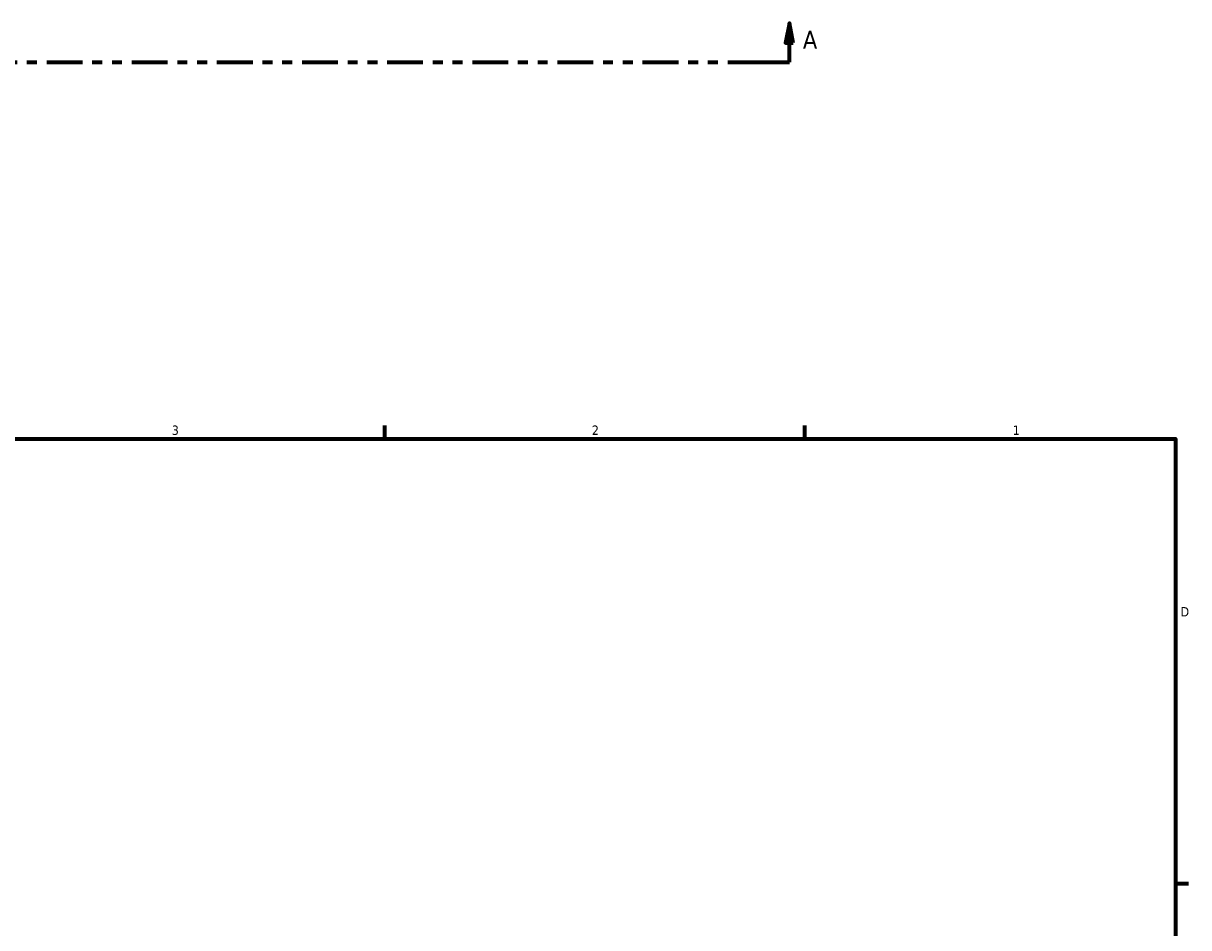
# Model space of a CAD drawing. Header units: inches. Extents: x 0.1 to 42.7, y -9.8 to 31.2.
# Tile 6 of 7: x 21.8 to 33.6, y 16.1 to 25.2. Entities that reach past the tile are written whole.
import ezdxf

# ---------------------------------------------------------------- set-up
doc = ezdxf.new("R2010")
doc.units = ezdxf.units.IN
doc.header["$MEASUREMENT"] = 0
doc.linetypes.add('DOUBLE_DASH_CHAIN', pattern=[1.2403, 0.6614, -0.0827, 0.1654, -0.0827, 0.1654, -0.0827])
doc.layers.add('Border (ANSI)', color=7, linetype='Continuous', lineweight=70)
doc.layers.add('Section Line (ANSI)', color=7, linetype='DOUBLE_DASH_CHAIN', lineweight=70)
doc.styles.add('Label Text (ANSI)', font='tahoma.ttf')
doc.styles.add('Note Text (ANSI)', font='tahoma.ttf')

# ---------------------------------------------------------------- blocks, each defined once
blk = doc.blocks.new('Borders Default Border')
at = {"layer": 'Border (ANSI)'}
for p, q in [((25.5, 21), (25.5, 21.134)), ((29.75, 21), (29.75, 21.134)), ((33.5, 16.5), (33.634, 16.5))]:
    blk.add_line(p, q, dxfattribs=at)
at = {"layer": 'Border (ANSI)', "flags": 128}
blk.add_lwpolyline([(0.5, 1), (0.5, 21), (33.5, 21), (33.5, 1), (0.5, 1)], dxfattribs=at)
at = {"layer": 'Border (ANSI)', "color": 5, "true_color": 0x0000ff, "char_height": 0.0945, "attachment_point": 7, "style": 'Note Text (ANSI)'}
for s, insert in [('3', (23.346, 21.038)), ('2', (27.596, 21.04)), ('1', (31.854, 21.04)), ('D', (33.553, 19.203))]:
    blk.add_mtext(s, dxfattribs=dict(at, insert=insert))
blk = doc.blocks.new('2dTransSection0')
at = {"layer": 'Section Line (ANSI)', "linetype": 'Continuous'}
for p, q in [((14.328, 25.204), (14.288, 25.007)), ((14.328, 25.007), (14.328, 25.204)), ((14.367, 25.007), (14.328, 25.204)), ((29.594, 25.204), (29.555, 25.007)), ((29.594, 25.007), (29.594, 25.204)), ((29.634, 25.007), (29.594, 25.204)), ((14.288, 25.007), (14.367, 25.007)), ((14.328, 24.81), (14.328, 25.007)), ((29.555, 25.007), (29.634, 25.007)), ((29.594, 24.81), (29.594, 25.007)), ((14.328, 24.81), (14.687, 24.81)), ((29.236, 24.81), (29.594, 24.81))]:
    blk.add_line(p, q, dxfattribs=at)
at = {"layer": 'Section Line (ANSI)', "linetype": 'DOUBLE_DASH_CHAIN', "ltscale": 0.546338}
blk.add_line((14.328, 24.81), (29.594, 24.81), dxfattribs=at)
at = {"layer": 'Section Line (ANSI)', "linetype": 'Continuous', "flags": 128}
for points in [[(14.367, 25.007), (14.328, 25.204), (14.288, 25.007), (14.367, 25.007)], [(29.634, 25.007), (29.594, 25.204), (29.555, 25.007), (29.634, 25.007)]]:
    blk.add_lwpolyline(points, dxfattribs=at)
at = {"layer": 'Section Line (ANSI)'}
for points in [[(14.367, 25.007), (14.328, 25.204), (14.288, 25.007), (14.367, 25.007)], [(29.634, 25.007), (29.594, 25.204), (29.555, 25.007), (29.634, 25.007)]]:
    blk.add_solid(points, dxfattribs=at)
at = {"layer": 'Section Line (ANSI)', "char_height": 0.18, "attachment_point": 7, "style": 'Label Text (ANSI)'}
for insert in [(14.038, 24.948), (29.731, 24.948)]:
    blk.add_mtext('A', dxfattribs=dict(at, insert=insert))

msp = doc.modelspace()

# ---------------------------------------------------------------- block references
msp.add_blockref('Borders Default Border', (0, 0))
at = {"layer": 'Section Line (ANSI)'}
msp.add_blockref('2dTransSection0', (0, 0), dxfattribs=at)

doc.saveas('drawing.dxf')
